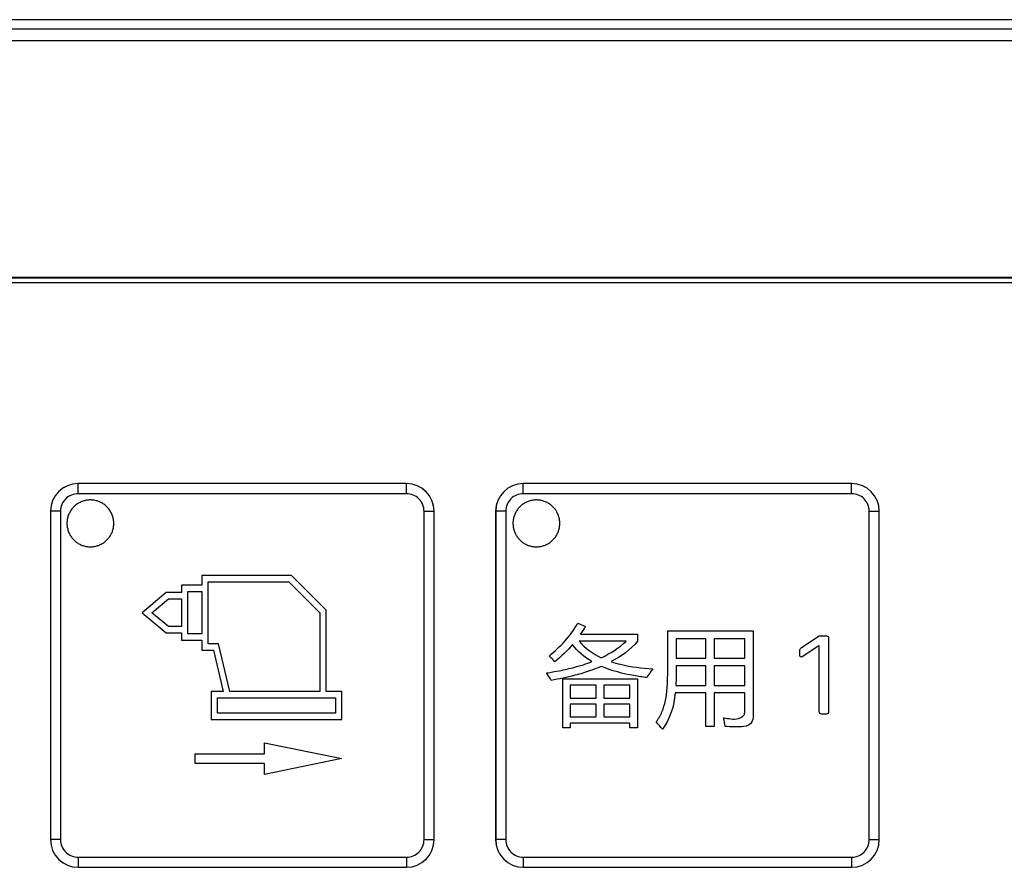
# Model space of a CAD drawing. Header units: millimetres. Extents: x 0 to 1189, y 0 to 841.
# Tile 20 of 64: x 218 to 260, y 346 to 382. Entities that reach past the tile are written whole.
import ezdxf

# ---------------------------------------------------------------- set-up
doc = ezdxf.new("R2010")
doc.units = ezdxf.units.MM
doc.header["$LTSCALE"] = 65.395
doc.layers.add('NC500E-SECONDXF_CONTINUOUS_LINE', color=7, linetype='CONTINUOUS')

msp = doc.modelspace()

# ---------------------------------------------------------------- linework, layer by layer
at = {"layer": 'NC500E-SECONDXF_CONTINUOUS_LINE', "color": 7, "linetype": 'Continuous'}
for p, q in [((411.726, 381.918), (21.72, 381.918)), ((406.605, 381.516), (26.841, 381.516)), ((406.828, 381.016), (26.617, 381.016)), ((401.725, 370.918), (31.721, 370.918)), ((401.693, 370.886), (31.753, 370.886)), ((401.693, 370.686), (31.753, 370.686)), ((220.961, 362.126), (220.959, 362.127)), ((234.971, 362.127), (220.959, 362.127)), ((220.961, 361.696), (220.961, 362.126)), ((234.97, 362.126), (220.961, 362.126)), ((234.97, 362.126), (234.971, 362.127)), ((234.97, 361.696), (234.97, 362.126)), ((239.956, 362.126), (239.955, 362.127)), ((253.967, 362.127), (239.955, 362.127)), ((239.956, 361.696), (239.956, 362.126)), ((253.965, 362.126), (239.956, 362.126)), ((253.965, 362.126), (253.967, 362.127)), ((253.965, 361.696), (253.965, 362.126)), ((234.97, 361.696), (220.961, 361.696)), ((221.008, 361.308), (220.972, 361.287)), ((221.045, 361.326), (221.008, 361.308)), ((221.082, 361.344), (221.045, 361.326)), ((221.121, 361.36), (221.082, 361.344)), ((221.159, 361.374), (221.121, 361.36)), ((221.199, 361.387), (221.159, 361.374)), ((221.239, 361.398), (221.199, 361.387)), ((221.279, 361.407), (221.239, 361.398)), ((221.319, 361.415), (221.279, 361.407)), ((221.36, 361.421), (221.319, 361.415)), ((221.401, 361.426), (221.36, 361.421)), ((221.442, 361.428), (221.401, 361.426)), ((221.484, 361.429), (221.442, 361.428)), ((221.525, 361.428), (221.484, 361.429)), ((221.566, 361.426), (221.525, 361.428)), ((221.607, 361.421), (221.566, 361.426)), ((221.648, 361.415), (221.607, 361.421)), ((221.688, 361.407), (221.648, 361.415)), ((221.729, 361.398), (221.688, 361.407)), ((221.768, 361.387), (221.729, 361.398)), ((221.808, 361.374), (221.768, 361.387)), ((221.847, 361.36), (221.808, 361.374)), ((221.885, 361.344), (221.847, 361.36)), ((221.922, 361.326), (221.885, 361.344)), ((221.959, 361.308), (221.922, 361.326)), ((221.995, 361.287), (221.959, 361.308)), ((253.965, 361.696), (239.956, 361.696)), ((240.06, 361.319), (240.026, 361.3)), ((240.096, 361.336), (240.06, 361.319)), ((240.132, 361.351), (240.096, 361.336)), ((240.168, 361.366), (240.132, 361.351)), ((240.206, 361.379), (240.168, 361.366)), ((240.243, 361.39), (240.206, 361.379)), ((240.281, 361.4), (240.243, 361.39)), ((240.319, 361.409), (240.281, 361.4)), ((240.358, 361.416), (240.319, 361.409)), ((240.397, 361.421), (240.358, 361.416)), ((240.436, 361.425), (240.397, 361.421)), ((240.475, 361.428), (240.436, 361.425)), ((240.514, 361.429), (240.475, 361.428)), ((240.553, 361.428), (240.514, 361.429)), ((240.592, 361.425), (240.553, 361.428)), ((240.631, 361.421), (240.592, 361.425)), ((240.67, 361.416), (240.631, 361.421)), ((240.709, 361.409), (240.67, 361.416)), ((240.747, 361.4), (240.709, 361.409)), ((240.785, 361.39), (240.747, 361.4)), ((240.823, 361.379), (240.785, 361.39)), ((240.86, 361.366), (240.823, 361.379)), ((240.896, 361.351), (240.86, 361.366)), ((240.932, 361.336), (240.896, 361.351)), ((240.968, 361.319), (240.932, 361.336)), ((241.002, 361.3), (240.968, 361.319)), ((219.779, 360.948), (219.779, 346.936)), ((219.781, 360.946), (219.779, 360.948)), ((219.781, 360.946), (219.781, 346.937)), ((220.211, 360.946), (219.781, 360.946)), ((220.211, 360.946), (220.211, 346.937)), ((220.605, 360.905), (220.586, 360.868)), ((220.625, 360.941), (220.605, 360.905)), ((220.647, 360.976), (220.625, 360.941)), ((220.67, 361.01), (220.647, 360.976)), ((220.695, 361.043), (220.67, 361.01)), ((220.721, 361.075), (220.695, 361.043)), ((220.748, 361.106), (220.721, 361.075)), ((220.776, 361.136), (220.748, 361.106)), ((220.806, 361.165), (220.776, 361.136)), ((220.837, 361.192), (220.806, 361.165)), ((220.869, 361.218), (220.837, 361.192)), ((220.902, 361.242), (220.869, 361.218)), ((220.937, 361.266), (220.902, 361.242)), ((220.972, 361.287), (220.937, 361.266)), ((222.03, 361.265), (221.995, 361.287)), ((222.064, 361.242), (222.03, 361.265)), ((222.098, 361.218), (222.064, 361.242)), ((222.13, 361.192), (222.098, 361.218)), ((222.161, 361.165), (222.13, 361.192)), ((222.191, 361.136), (222.161, 361.165)), ((222.219, 361.106), (222.191, 361.136)), ((222.246, 361.075), (222.219, 361.106)), ((222.272, 361.043), (222.246, 361.075)), ((222.297, 361.01), (222.272, 361.043)), ((222.32, 360.976), (222.297, 361.01)), ((222.342, 360.941), (222.32, 360.976)), ((222.362, 360.905), (222.342, 360.941)), ((222.381, 360.868), (222.362, 360.905)), ((235.719, 346.937), (235.719, 360.946)), ((235.719, 360.946), (236.149, 360.946)), ((236.149, 360.946), (236.151, 360.948)), ((236.149, 346.937), (236.149, 360.946)), ((236.151, 346.936), (236.151, 360.948)), ((238.775, 360.948), (238.775, 346.936)), ((238.777, 360.946), (238.775, 360.948)), ((238.777, 360.946), (238.777, 346.937)), ((239.206, 360.946), (238.777, 360.946)), ((239.206, 360.946), (239.206, 346.937)), ((239.643, 360.917), (239.624, 360.882)), ((239.662, 360.951), (239.643, 360.917)), ((239.683, 360.984), (239.662, 360.951)), ((239.706, 361.016), (239.683, 360.984)), ((239.729, 361.048), (239.706, 361.016)), ((239.754, 361.078), (239.729, 361.048)), ((239.78, 361.107), (239.754, 361.078)), ((239.807, 361.136), (239.78, 361.107)), ((239.835, 361.163), (239.807, 361.136)), ((239.865, 361.189), (239.835, 361.163)), ((239.895, 361.214), (239.865, 361.189)), ((239.926, 361.237), (239.895, 361.214)), ((239.959, 361.259), (239.926, 361.237)), ((239.992, 361.28), (239.959, 361.259)), ((240.026, 361.3), (239.992, 361.28)), ((241.036, 361.28), (241.002, 361.3)), ((241.07, 361.259), (241.036, 361.28)), ((241.102, 361.237), (241.07, 361.259)), ((241.133, 361.214), (241.102, 361.237)), ((241.164, 361.189), (241.133, 361.214)), ((241.193, 361.163), (241.164, 361.189)), ((241.221, 361.136), (241.193, 361.163)), ((241.248, 361.107), (241.221, 361.136)), ((241.274, 361.078), (241.248, 361.107)), ((241.299, 361.048), (241.274, 361.078)), ((241.323, 361.016), (241.299, 361.048)), ((241.345, 360.984), (241.323, 361.016)), ((241.366, 360.951), (241.345, 360.984)), ((241.386, 360.917), (241.366, 360.951)), ((241.404, 360.882), (241.386, 360.917)), ((254.715, 346.937), (254.715, 360.946)), ((254.715, 360.946), (255.145, 360.946)), ((255.145, 360.946), (255.146, 360.948)), ((255.145, 346.937), (255.145, 360.946)), ((255.146, 346.936), (255.146, 360.948)), ((220.484, 360.47), (220.483, 360.429)), ((220.487, 360.511), (220.484, 360.47)), ((220.491, 360.552), (220.487, 360.511)), ((220.497, 360.593), (220.491, 360.552)), ((220.505, 360.634), (220.497, 360.593)), ((220.515, 360.674), (220.505, 360.634)), ((220.526, 360.714), (220.515, 360.674)), ((220.538, 360.753), (220.526, 360.714)), ((220.553, 360.792), (220.538, 360.753)), ((220.569, 360.83), (220.553, 360.792)), ((220.586, 360.868), (220.569, 360.83)), ((222.398, 360.83), (222.381, 360.868)), ((222.414, 360.792), (222.398, 360.83)), ((222.428, 360.753), (222.414, 360.792)), ((222.441, 360.714), (222.428, 360.753)), ((222.452, 360.674), (222.441, 360.714)), ((222.462, 360.634), (222.452, 360.674)), ((222.469, 360.593), (222.462, 360.634)), ((222.475, 360.552), (222.469, 360.593)), ((222.48, 360.511), (222.475, 360.552)), ((222.483, 360.47), (222.48, 360.511)), ((222.483, 360.429), (222.483, 360.47)), ((239.515, 360.468), (239.514, 360.429)), ((239.517, 360.507), (239.515, 360.468)), ((239.521, 360.546), (239.517, 360.507)), ((239.527, 360.585), (239.521, 360.546)), ((239.534, 360.623), (239.527, 360.585)), ((239.543, 360.661), (239.534, 360.623)), ((239.552, 360.7), (239.543, 360.661)), ((239.564, 360.737), (239.552, 360.7)), ((239.577, 360.774), (239.564, 360.737)), ((239.591, 360.811), (239.577, 360.774)), ((239.607, 360.847), (239.591, 360.811)), ((239.624, 360.882), (239.607, 360.847)), ((241.421, 360.847), (241.404, 360.882)), ((241.437, 360.811), (241.421, 360.847)), ((241.451, 360.774), (241.437, 360.811)), ((241.464, 360.737), (241.451, 360.774)), ((241.476, 360.7), (241.464, 360.737)), ((241.486, 360.661), (241.476, 360.7)), ((241.494, 360.623), (241.486, 360.661)), ((241.501, 360.585), (241.494, 360.623)), ((241.507, 360.546), (241.501, 360.585)), ((241.511, 360.507), (241.507, 360.546)), ((241.513, 360.468), (241.511, 360.507)), ((241.514, 360.429), (241.513, 360.468)), ((220.483, 360.429), (220.484, 360.406)), ((220.484, 360.406), (220.484, 360.383)), ((220.484, 360.383), (220.487, 360.342)), ((220.487, 360.342), (220.492, 360.301)), ((220.492, 360.301), (220.498, 360.261)), ((220.498, 360.261), (220.506, 360.22)), ((220.506, 360.22), (220.516, 360.181)), ((220.516, 360.181), (220.527, 360.141)), ((220.527, 360.141), (220.539, 360.102)), ((220.539, 360.102), (220.554, 360.063)), ((220.554, 360.063), (220.57, 360.025)), ((222.391, 360.011), (222.406, 360.047)), ((222.406, 360.047), (222.421, 360.083)), ((222.421, 360.083), (222.434, 360.12)), ((222.434, 360.12), (222.445, 360.158)), ((222.445, 360.158), (222.455, 360.196)), ((222.455, 360.196), (222.464, 360.234)), ((222.464, 360.234), (222.471, 360.273)), ((222.471, 360.273), (222.476, 360.312)), ((222.476, 360.312), (222.48, 360.351)), ((222.48, 360.351), (222.483, 360.39)), ((222.483, 360.39), (222.483, 360.429)), ((239.514, 360.429), (239.515, 360.389)), ((239.515, 360.389), (239.517, 360.35)), ((239.517, 360.35), (239.521, 360.311)), ((239.521, 360.311), (239.527, 360.272)), ((239.527, 360.272), (239.534, 360.234)), ((239.534, 360.234), (239.543, 360.196)), ((239.543, 360.196), (239.552, 360.158)), ((239.552, 360.158), (239.564, 360.12)), ((239.564, 360.12), (239.577, 360.083)), ((239.577, 360.083), (239.591, 360.046)), ((239.591, 360.046), (239.607, 360.01)), ((241.421, 360.01), (241.437, 360.046)), ((241.437, 360.046), (241.451, 360.083)), ((241.451, 360.083), (241.464, 360.12)), ((241.464, 360.12), (241.476, 360.158)), ((241.476, 360.158), (241.486, 360.196)), ((241.486, 360.196), (241.494, 360.234)), ((241.494, 360.234), (241.501, 360.272)), ((241.501, 360.272), (241.507, 360.311)), ((241.507, 360.311), (241.511, 360.35)), ((241.511, 360.35), (241.513, 360.389)), ((241.513, 360.389), (241.514, 360.429)), ((220.57, 360.025), (220.587, 359.988)), ((220.587, 359.988), (220.606, 359.952)), ((220.606, 359.952), (220.626, 359.916)), ((220.626, 359.916), (220.648, 359.881)), ((220.648, 359.881), (220.671, 359.847)), ((220.671, 359.847), (220.695, 359.814)), ((220.695, 359.814), (220.721, 359.782)), ((220.721, 359.782), (220.748, 359.751)), ((220.748, 359.751), (220.776, 359.722)), ((220.776, 359.722), (220.805, 359.695)), ((220.805, 359.695), (220.834, 359.669)), ((220.834, 359.669), (220.864, 359.644)), ((220.864, 359.644), (220.896, 359.62)), ((222.071, 359.62), (222.103, 359.644)), ((222.103, 359.644), (222.133, 359.669)), ((222.133, 359.669), (222.162, 359.695)), ((222.162, 359.695), (222.191, 359.722)), ((222.191, 359.722), (222.218, 359.75)), ((222.218, 359.75), (222.244, 359.779)), ((222.244, 359.779), (222.268, 359.81)), ((222.268, 359.81), (222.292, 359.841)), ((222.292, 359.841), (222.314, 359.874)), ((222.314, 359.874), (222.335, 359.907)), ((222.335, 359.907), (222.355, 359.941)), ((222.355, 359.941), (222.373, 359.975)), ((222.373, 359.975), (222.391, 360.011)), ((239.607, 360.01), (239.624, 359.975)), ((239.624, 359.975), (239.643, 359.94)), ((239.643, 359.94), (239.662, 359.906)), ((239.662, 359.906), (239.683, 359.873)), ((239.683, 359.873), (239.706, 359.841)), ((239.706, 359.841), (239.729, 359.81)), ((239.729, 359.81), (239.754, 359.779)), ((239.754, 359.779), (239.78, 359.75)), ((239.78, 359.75), (239.807, 359.722)), ((239.807, 359.722), (239.835, 359.694)), ((239.835, 359.694), (239.865, 359.668)), ((239.865, 359.668), (239.895, 359.644)), ((239.895, 359.644), (239.926, 359.62)), ((241.102, 359.62), (241.133, 359.644)), ((241.133, 359.644), (241.164, 359.668)), ((241.164, 359.668), (241.193, 359.694)), ((241.193, 359.694), (241.221, 359.722)), ((241.221, 359.722), (241.248, 359.75)), ((241.248, 359.75), (241.274, 359.779)), ((241.274, 359.779), (241.299, 359.81)), ((241.299, 359.81), (241.323, 359.841)), ((241.323, 359.841), (241.345, 359.873)), ((241.345, 359.873), (241.366, 359.906)), ((241.366, 359.906), (241.386, 359.94)), ((241.386, 359.94), (241.404, 359.975)), ((241.404, 359.975), (241.421, 360.01)), ((220.896, 359.62), (220.928, 359.598)), ((220.928, 359.598), (220.961, 359.577)), ((220.961, 359.577), (220.995, 359.557)), ((220.995, 359.557), (221.03, 359.539)), ((221.03, 359.539), (221.065, 359.522)), ((221.065, 359.522), (221.101, 359.506)), ((221.101, 359.506), (221.138, 359.492)), ((221.138, 359.492), (221.175, 359.479)), ((221.175, 359.479), (221.213, 359.467)), ((221.213, 359.467), (221.251, 359.457)), ((221.251, 359.457), (221.289, 359.449)), ((221.289, 359.449), (221.328, 359.442)), ((221.328, 359.442), (221.366, 359.436)), ((221.366, 359.436), (221.405, 359.432)), ((221.405, 359.432), (221.445, 359.43)), ((221.445, 359.43), (221.484, 359.429)), ((221.484, 359.429), (221.523, 359.43)), ((221.523, 359.43), (221.562, 359.432)), ((221.562, 359.432), (221.601, 359.436)), ((221.601, 359.436), (221.64, 359.442)), ((221.64, 359.442), (221.678, 359.449)), ((221.678, 359.449), (221.717, 359.457)), ((221.717, 359.457), (221.755, 359.467)), ((221.755, 359.467), (221.792, 359.479)), ((221.792, 359.479), (221.829, 359.492)), ((221.829, 359.492), (221.866, 359.506)), ((221.866, 359.506), (221.902, 359.522)), ((221.902, 359.522), (221.937, 359.539)), ((221.937, 359.539), (221.972, 359.557)), ((221.972, 359.557), (222.006, 359.577)), ((222.006, 359.577), (222.039, 359.598)), ((222.039, 359.598), (222.071, 359.62)), ((239.926, 359.62), (239.959, 359.598)), ((239.959, 359.598), (239.992, 359.577)), ((239.992, 359.577), (240.026, 359.557)), ((240.026, 359.557), (240.06, 359.539)), ((240.06, 359.539), (240.096, 359.522)), ((240.096, 359.522), (240.132, 359.506)), ((240.132, 359.506), (240.168, 359.492)), ((240.168, 359.492), (240.206, 359.479)), ((240.206, 359.479), (240.243, 359.467)), ((240.243, 359.467), (240.281, 359.457)), ((240.281, 359.457), (240.319, 359.449)), ((240.319, 359.449), (240.358, 359.442)), ((240.358, 359.442), (240.397, 359.436)), ((240.397, 359.436), (240.436, 359.432)), ((240.436, 359.432), (240.475, 359.43)), ((240.475, 359.43), (240.514, 359.429)), ((240.514, 359.429), (240.553, 359.43)), ((240.553, 359.43), (240.592, 359.432)), ((240.592, 359.432), (240.631, 359.436)), ((240.631, 359.436), (240.67, 359.442)), ((240.67, 359.442), (240.709, 359.449)), ((240.709, 359.449), (240.747, 359.457)), ((240.747, 359.457), (240.785, 359.467)), ((240.785, 359.467), (240.823, 359.479)), ((240.823, 359.479), (240.86, 359.492)), ((240.86, 359.492), (240.896, 359.506)), ((240.896, 359.506), (240.932, 359.522)), ((240.932, 359.522), (240.968, 359.539)), ((240.968, 359.539), (241.002, 359.557)), ((241.002, 359.557), (241.036, 359.577)), ((241.036, 359.577), (241.07, 359.598)), ((241.07, 359.598), (241.102, 359.62)), ((226.243, 358.212), (226.243, 357.787)), ((230.065, 358.212), (226.243, 358.212)), ((231.548, 356.73), (230.065, 358.212)), ((225.365, 357.787), (225.365, 357.479)), ((226.243, 357.787), (225.365, 357.787)), ((226.514, 355.292), (226.514, 357.941)), ((226.514, 357.941), (229.953, 357.941)), ((229.953, 357.941), (231.278, 356.617)), ((224.716, 357.479), (223.693, 356.617)), ((224.112, 356.617), (224.814, 357.208)), ((225.365, 357.479), (224.716, 357.479)), ((224.814, 357.208), (225.365, 357.208)), ((225.365, 357.208), (225.365, 356.026)), ((225.636, 355.716), (225.636, 357.516)), ((225.636, 357.516), (226.243, 357.516)), ((226.243, 357.516), (226.243, 355.716)), ((231.548, 353.259), (231.548, 356.73)), ((223.693, 356.617), (224.716, 355.756)), ((224.814, 356.026), (224.112, 356.617)), ((231.278, 356.617), (231.278, 353.259)), ((225.365, 356.026), (224.814, 356.026)), ((242.277, 356.166), (242.613, 356.023)), ((224.716, 355.756), (225.365, 355.756)), ((225.365, 355.756), (225.365, 355.444)), ((225.365, 355.444), (226.243, 355.444)), ((226.243, 355.716), (225.636, 355.716)), ((226.243, 355.444), (226.243, 355.022)), ((242.401, 355.701), (244.826, 355.701)), ((244.826, 355.701), (244.826, 355.4)), ((246.12, 354.241), (246.12, 355.839)), ((246.12, 355.839), (249.77, 355.839)), ((246.478, 355.508), (246.478, 354.675)), ((247.737, 355.508), (246.478, 355.508)), ((247.737, 354.675), (247.737, 355.508)), ((248.095, 355.508), (248.095, 354.675)), ((249.412, 355.508), (248.095, 355.508)), ((249.412, 354.675), (249.412, 355.508)), ((249.77, 355.839), (249.77, 352.279)), ((251.811, 355.119), (252.557, 355.615)), ((252.611, 355.63), (252.889, 355.63)), ((252.985, 355.536), (252.985, 352.391)), ((226.243, 355.022), (226.73, 355.022)), ((226.944, 355.292), (226.514, 355.292)), ((226.73, 355.022), (227.148, 353.259)), ((227.427, 353.259), (226.944, 355.292)), ((244.346, 355.405), (242.338, 355.405)), ((252.562, 355.206), (251.858, 354.741)), ((252.582, 355.206), (252.562, 355.206)), ((252.582, 352.391), (252.582, 355.206)), ((246.478, 354.675), (247.737, 354.675)), ((248.095, 354.675), (249.412, 354.675)), ((251.748, 354.799), (251.748, 355)), ((247.737, 354.352), (246.478, 354.352)), ((247.737, 353.515), (247.737, 354.352)), ((248.095, 354.352), (248.095, 353.515)), ((249.412, 354.352), (248.095, 354.352)), ((249.412, 353.515), (249.412, 354.352)), ((241.637, 351.71), (241.637, 353.797)), ((241.637, 353.797), (244.826, 353.797)), ((244.826, 353.797), (244.826, 351.71)), ((241.959, 353.528), (241.959, 352.978)), ((243.07, 353.528), (241.959, 353.528)), ((243.07, 352.978), (243.07, 353.528)), ((243.393, 353.528), (243.393, 352.978)), ((244.503, 353.528), (243.393, 353.528)), ((244.503, 352.978), (244.503, 353.528)), ((246.458, 353.515), (247.737, 353.515)), ((248.095, 353.515), (249.412, 353.515)), ((226.641, 353.259), (226.641, 352.055)), ((227.148, 353.259), (226.641, 353.259)), ((226.911, 352.326), (226.911, 352.988)), ((226.911, 352.988), (231.939, 352.988)), ((231.278, 353.259), (227.427, 353.259)), ((232.21, 353.259), (231.548, 353.259)), ((231.939, 352.988), (231.939, 352.326)), ((232.21, 352.055), (232.21, 353.259)), ((241.959, 352.978), (243.07, 352.978)), ((243.393, 352.978), (244.503, 352.978)), ((247.737, 353.193), (246.433, 353.193)), ((247.737, 351.768), (247.737, 353.193)), ((248.095, 353.193), (248.095, 351.768)), ((249.412, 353.193), (248.095, 353.193)), ((249.412, 352.368), (249.412, 353.193)), ((241.959, 352.722), (241.959, 352.176)), ((243.07, 352.722), (241.959, 352.722)), ((243.07, 352.176), (243.07, 352.722)), ((243.393, 352.722), (243.393, 352.176)), ((244.503, 352.722), (243.393, 352.722)), ((244.503, 352.176), (244.503, 352.722)), ((231.939, 352.326), (226.911, 352.326)), ((241.959, 352.176), (243.07, 352.176)), ((243.393, 352.176), (244.503, 352.176)), ((252.889, 352.295), (252.676, 352.295)), ((226.641, 352.055), (232.21, 352.055)), ((241.959, 351.71), (241.637, 351.71)), ((241.959, 351.907), (241.959, 351.71)), ((244.503, 351.907), (241.959, 351.907)), ((244.503, 351.71), (244.503, 351.907)), ((244.826, 351.71), (244.503, 351.71)), ((248.095, 351.768), (247.737, 351.768)), ((228.91, 350.603), (228.91, 351.07)), ((228.91, 351.07), (232.21, 350.393)), ((225.949, 350.184), (225.949, 350.603)), ((225.949, 350.603), (228.91, 350.603)), ((232.21, 350.393), (228.91, 349.716)), ((228.91, 350.184), (225.949, 350.184)), ((228.91, 349.716), (228.91, 350.184)), ((219.781, 346.937), (219.779, 346.936)), ((220.211, 346.937), (219.781, 346.937)), ((235.719, 346.937), (236.149, 346.937)), ((236.149, 346.937), (236.151, 346.936)), ((238.777, 346.937), (238.775, 346.936)), ((239.206, 346.937), (238.777, 346.937)), ((254.715, 346.937), (255.145, 346.937)), ((255.145, 346.937), (255.146, 346.936)), ((220.961, 346.187), (220.961, 345.758)), ((220.961, 346.187), (234.97, 346.187)), ((234.97, 346.187), (234.97, 345.758)), ((239.956, 346.187), (239.956, 345.758)), ((239.956, 346.187), (253.965, 346.187)), ((253.965, 346.187), (253.965, 345.758)), ((220.961, 345.758), (220.959, 345.756)), ((220.959, 345.756), (234.971, 345.756)), ((220.961, 345.758), (234.97, 345.758)), ((234.97, 345.758), (234.971, 345.756)), ((239.956, 345.758), (239.955, 345.756)), ((239.955, 345.756), (253.967, 345.756)), ((239.956, 345.758), (253.965, 345.758)), ((253.965, 345.758), (253.967, 345.756))]:
    msp.add_line(p, q, dxfattribs=at)
for centre, radius, start, end in [((220.961, 360.946), 1.18, 90.0088, 179.9912), ((234.969, 360.946), 1.18, 0.0088, 89.9912), ((239.957, 360.946), 1.18, 90.0088, 179.9912), ((253.965, 360.946), 1.18, 0.0088, 89.9912), ((220.961, 360.946), 0.75, 89.9998, 180.0002), ((234.97, 360.946), 0.75, 359.9998, 90.0002), ((239.956, 360.946), 0.75, 89.9998, 180.0002), ((253.965, 360.946), 0.75, 359.9998, 90.0002), ((238.293, 358.639), 5.051, 324.4191, 328.8017), ((220.961, 346.938), 1.18, 180.0088, 269.9912), ((220.961, 346.937), 0.75, 179.9998, 270.0002), ((234.969, 346.938), 1.18, 270.0088, 359.9912), ((234.97, 346.937), 0.75, 269.9998, 0.0002), ((239.957, 346.938), 1.18, 180.0088, 269.9912), ((239.956, 346.937), 0.75, 179.9998, 270.0002), ((253.965, 346.938), 1.18, 270.0088, 359.9912), ((253.965, 346.937), 0.75, 269.9998, 0.0002)]:
    msp.add_arc(centre, radius, start, end, dxfattribs=at)
for centre, major_axis, start_param, end_param in [((220.96, 360.947), (-0.835, 0.835), -0.785246, 0.785246), ((234.971, 360.947), (0.835, 0.835), -0.785246, 0.785246), ((239.955, 360.947), (-0.835, 0.835), -0.785246, 0.785246), ((253.966, 360.947), (0.835, 0.835), -0.785246, 0.785246), ((220.96, 346.936), (0.835, 0.835), 2.356347, 3.926839), ((234.971, 346.936), (0.835, -0.835), -0.785246, 0.785246), ((239.955, 346.936), (0.835, 0.835), 2.356347, 3.926839), ((253.966, 346.936), (0.835, -0.835), -0.785246, 0.785246)]:
    msp.add_ellipse(centre, major_axis=major_axis, ratio=0.999695, start_param=start_param, end_param=end_param, dxfattribs=at)
for points in [[(241.055, 354.769), (241.537, 355.157), (241.975, 355.626), (242.277, 356.166)], [(252.557, 355.615), (252.573, 355.625), (252.592, 355.63), (252.611, 355.63)], [(242.055, 355.26), (241.825, 354.994), (241.57, 354.749), (241.301, 354.523)], [(242.886, 354.53), (242.568, 354.715), (242.27, 354.96), (242.055, 355.26)], [(242.338, 355.405), (242.591, 355.103), (242.929, 354.866), (243.285, 354.697)], [(243.285, 354.697), (243.669, 354.88), (244.038, 355.113), (244.346, 355.405)], [(244.826, 355.4), (244.525, 355.037), (244.127, 354.75), (243.711, 354.53)], [(241.301, 354.523), (241.223, 354.609), (241.141, 354.692), (241.055, 354.769)], [(242.15, 354.293), (242.399, 354.359), (242.646, 354.437), (242.886, 354.53)], [(245.48, 354.227), (245.393, 354.104), (245.308, 353.979), (245.229, 353.851)], [(246.478, 354.352), (246.487, 354.073), (246.481, 353.793), (246.458, 353.515)], [(241.14, 353.73), (241.083, 353.841), (241.019, 353.948), (240.952, 354.052)], [(242.157, 353.947), (241.821, 353.859), (241.481, 353.789), (241.14, 353.73)], [(246.433, 353.193), (246.389, 352.649), (246.221, 352.082), (245.892, 351.647)], [(248.57, 351.759), (248.551, 351.884), (248.527, 352.008), (248.503, 352.131)], [(252.609, 352.322), (252.592, 352.34), (252.582, 352.366), (252.582, 352.391)], [(252.676, 352.295), (252.652, 352.295), (252.626, 352.305), (252.609, 352.322)], [(245.892, 351.647), (245.808, 351.754), (245.719, 351.856), (245.627, 351.956)]]:
    msp.add_open_spline(points, degree=3, dxfattribs=at)
for points, knots in [([(252.889, 355.63), (252.914, 355.63), (252.965, 355.611), (252.985, 355.56), (252.985, 355.536)], [0, 0, 0, 0, 0.505588, 1, 1, 1, 1]), ([(251.748, 355), (251.748, 355.023), (251.759, 355.07), (251.792, 355.106), (251.811, 355.119)], [0, 0, 0, 0, 0.500393, 1, 1, 1, 1]), ([(251.858, 354.741), (251.847, 354.733), (251.815, 354.721), (251.763, 354.742), (251.748, 354.781), (251.748, 354.799)], [0, 0, 0, 0, 0.271862, 0.632914, 1, 1, 1, 1]), ([(240.952, 354.052), (241.132, 354.078), (241.533, 354.145), (241.932, 354.235), (242.15, 354.293)], [0, 0, 0, 0, 0.446198, 1, 1, 1, 1]), ([(243.287, 354.328), (243.134, 354.262), (242.762, 354.12), (242.38, 354.006), (242.157, 353.947)], [0, 0, 0, 0, 0.419879, 1, 1, 1, 1]), ([(245.229, 353.851), (245.043, 353.873), (244.383, 353.969), (243.728, 354.137), (243.287, 354.328)], [0, 0, 0, 0, 0.280442, 1, 1, 1, 1]), ([(243.711, 354.53), (243.838, 354.487), (244.415, 354.322), (245.016, 354.251), (245.48, 354.227)], [0, 0, 0, 0, 0.224882, 1, 1, 1, 1]), ([(245.627, 351.956), (245.723, 352.092), (245.889, 352.385), (246.045, 352.895), (246.108, 353.52), (246.12, 353.978), (246.12, 354.241)], [0, 0, 0, 0, 0.209788, 0.421074, 0.669021, 1, 1, 1, 1]), ([(248.503, 352.131), (248.713, 352.117), (249.033, 351.988), (249.412, 352.241), (249.412, 352.368)], [0, 0, 0, 0, 0.622492, 1, 1, 1, 1]), ([(249.77, 352.279), (249.77, 352.139), (249.708, 351.819), (249.281, 351.73), (248.925, 351.753), (248.692, 351.755), (248.57, 351.759)], [0, 0, 0, 0, 0.276527, 0.541949, 0.758411, 1, 1, 1, 1]), ([(252.985, 352.391), (252.985, 352.366), (252.966, 352.314), (252.914, 352.295), (252.889, 352.295)], [0, 0, 0, 0, 0.499845, 1, 1, 1, 1])]:
    msp.add_open_spline(points, degree=3, knots=knots, dxfattribs=at)

doc.saveas('drawing.dxf')
